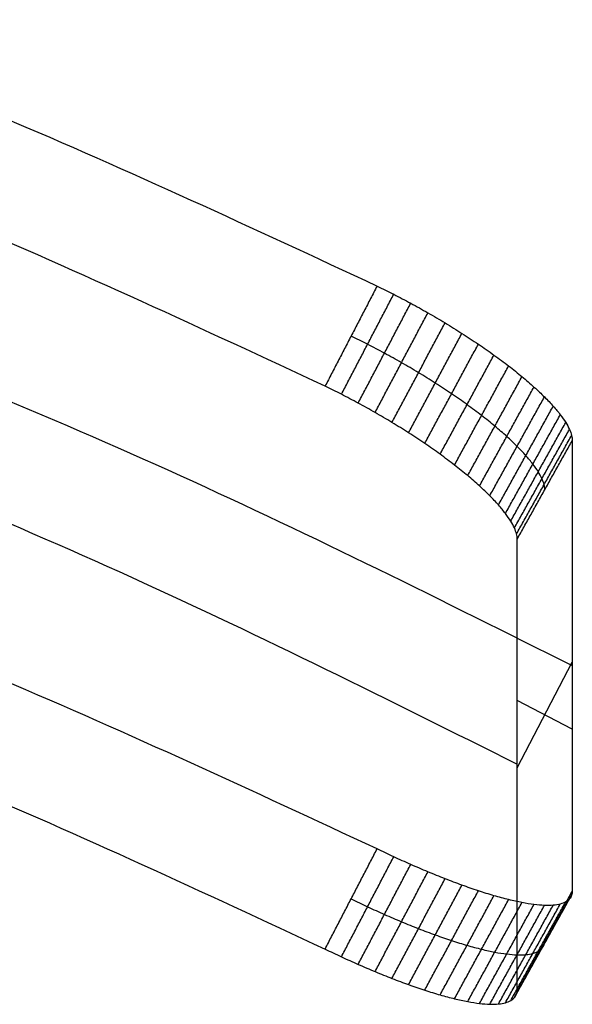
# Model space of a CAD drawing. Header units: millimetres. Extents: x -228 to 253, y -266 to 212.
# Tile 21 of 22: x 215 to 253, y 103 to 171. Entities that reach past the tile are written whole.
import ezdxf

# ---------------------------------------------------------------- set-up
doc = ezdxf.new("R2010")
doc.units = ezdxf.units.MM
doc.header["$MEASUREMENT"] = 0
doc.layers.add('Pause chair', color=7, linetype='Continuous', true_color=0x8b1c62)

msp = doc.modelspace()

# ---------------------------------------------------------------- linework, layer by layer
at = {"layer": 'Pause chair'}
for p, q in [((249.371, 119.773, 739.414), (253.171, 127.061, 739.414)), ((253.171, 122.427, 722.117), (249.371, 124.407, 756.711))]:
    msp.add_line(p, q, dxfattribs=at)
for points, weights in [([(-214.062, 152.999, 809.133), (12.821, 262.92, 779.68), (239.704, 152.999, 809.133)], [0.992686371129, 0.887326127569, 0.992686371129]), ([(236.117, 146.092, 810.984), (12.821, 254.275, 781.997), (-210.475, 146.092, 810.984)], [1, 0.893863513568, 1]), ([(-227.529, 126.817, 738.503), (12.821, 252.116, 704.929), (253.171, 126.817, 738.503)], [1, 0.880012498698, 1]), ([(-223.729, 120.017, 740.325), (12.821, 243.335, 707.282), (249.371, 120.017, 740.325)], [1, 0.880012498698, 1]), ([(239.704, 114.176, 664.245), (12.821, 224.097, 634.791), (-214.062, 114.176, 664.245)], [0.992686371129, 0.887326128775, 0.992686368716]), ([(-210.475, 107.269, 666.095), (12.821, 215.452, 637.108), (236.117, 107.269, 666.095)], [1, 0.89386351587, 1])]:
    msp.add_rational_spline(points, weights, degree=2, dxfattribs=at)
for points, knots in [([(219.663, 195.506, 8.726), (217.04, 188.93, 83.846), (211.669, 175.468, 237.627), (205.956, 161.145, 401.241), (202.522, 152.537, 499.564), (201.492, 149.955, 529.063), (200.462, 147.372, 558.56), (199.54, 145.061, 584.965), (198.844, 143.315, 604.904), (198.373, 142.138, 618.384), (198.128, 141.515, 625.397), (197.991, 141.191, 629.322), (197.953, 141.118, 630.428), (197.846, 140.943, 633.48), (197.672, 140.83, 638.483), (197.441, 141.052, 645.158), (197.211, 141.645, 651.807), (197.041, 142.367, 656.762), (196.928, 142.961, 660.04), (196.848, 143.422, 662.382), (196.744, 144.079, 665.424), (196.549, 145.289, 671.13), (196.286, 146.919, 678.797), (195.243, 153.391, 709.244), (194.311, 159.181, 736.485), (193.488, 164.289, 760.517)], [-761.996059, -761.996059, -761.996059, -761.996059, -535.63626, -298.608815, -268.980384, -239.351954, -209.723523, -180.095093, -159.788554, -149.635284, -139.482014, -138.649613, -137.817212, -136.152409, -129.473836, -122.795263, -116.11669, -109.438117, -107.773314, -106.108511, -102.273009, -98.437507, -88.593756, -78.750005, -5.000243, -5.000243, -5.000243, -5.000243]), ([(239.704, 152.999, 809.133), (240.087, 152.814, 809.183), (240.864, 152.426, 809.249), (242.037, 151.809, 809.241), (243.223, 151.15, 809.118), (244.407, 150.455, 808.872), (245.573, 149.732, 808.497), (246.704, 148.988, 807.992), (247.782, 148.235, 807.359), (248.79, 147.484, 806.602), (249.715, 146.744, 805.731), (250.542, 146.028, 804.757), (251.263, 145.346, 803.695), (251.869, 144.707, 802.563), (252.359, 144.118, 801.379), (252.731, 143.584, 800.161), (252.989, 143.109, 798.927), (253.138, 142.695, 797.693), (253.171, 142.456, 796.867), (253.171, 142.346, 796.459)], [-23.555631, -23.555631, -23.555631, -23.555631, -22.286535, -20.977095, -19.630566, -18.250975, -16.843104, -15.412425, -13.964997, -12.507337, -11.046246, -9.588625, -8.14128, -6.710735, -5.303064, -3.923748, -2.577575, -1.268576, 0, 0, 0, 0]), ([(251.271, 138.946, 797.37), (251.271, 139.056, 797.778), (251.239, 139.295, 798.604), (251.091, 139.708, 799.838), (250.835, 140.182, 801.072), (250.465, 140.714, 802.291), (249.98, 141.301, 803.476), (249.378, 141.938, 804.608), (248.663, 142.618, 805.671), (247.842, 143.33, 806.645), (246.925, 144.066, 807.518), (245.925, 144.813, 808.276), (244.855, 145.562, 808.91), (243.734, 146.301, 809.416), (242.577, 147.02, 809.792), (241.402, 147.71, 810.04), (240.225, 148.365, 810.164), (239.062, 148.977, 810.173), (238.29, 149.362, 810.108), (237.911, 149.545, 810.059)], [0, 0, 0, 0, 1.268576, 2.577574, 3.923748, 5.303064, 6.710735, 8.14128, 9.588625, 11.046246, 12.507337, 13.964997, 15.412424, 16.843104, 18.250975, 19.630566, 20.977095, 22.286535, 23.555631, 23.555631, 23.555631, 23.555631]), ([(249.371, 135.546, 798.281), (249.371, 135.656, 798.689), (249.339, 135.895, 799.515), (249.192, 136.307, 800.749), (248.938, 136.78, 801.984), (248.572, 137.311, 803.203), (248.09, 137.896, 804.388), (247.493, 138.53, 805.522), (246.784, 139.207, 806.585), (245.97, 139.916, 807.56), (245.06, 140.648, 808.434), (244.067, 141.391, 809.193), (243.006, 142.136, 809.828), (241.894, 142.87, 810.336), (240.746, 143.585, 810.713), (239.581, 144.27, 810.961), (238.413, 144.92, 811.087), (237.259, 145.528, 811.098), (236.494, 145.909, 811.033), (236.117, 146.092, 810.984)], [0, 0, 0, 0, 1.268575, 2.577574, 3.923747, 5.303064, 6.710735, 8.141279, 9.588624, 11.046246, 12.507337, 13.964997, 15.412424, 16.843104, 18.250975, 19.630565, 20.977095, 22.286535, 23.555631, 23.555631, 23.555631, 23.555631]), ([(253.171, 111.288, 680.548), (253.171, 111.179, 680.139), (253.138, 110.973, 679.304), (252.989, 110.715, 678.029), (252.731, 110.509, 676.723), (252.359, 110.362, 675.401), (251.869, 110.28, 674.08), (251.263, 110.268, 672.78), (250.542, 110.328, 671.52), (249.715, 110.461, 670.319), (248.79, 110.665, 669.195), (247.782, 110.938, 668.163), (246.704, 111.273, 667.238), (245.573, 111.665, 666.429), (244.407, 112.104, 665.743), (243.223, 112.583, 665.182), (242.037, 113.092, 664.746), (240.864, 113.622, 664.431), (240.087, 113.991, 664.294), (239.704, 114.176, 664.245)], [-23.555631, -23.555631, -23.555631, -23.555631, -22.287055, -20.978056, -19.631883, -18.252567, -16.844895, -15.414351, -13.967006, -12.509385, -11.048293, -9.590634, -8.143206, -6.712526, -5.304656, -3.925065, -2.578536, -1.269096, 0, 0, 0, 0]), ([(237.911, 110.723, 665.17), (238.29, 110.539, 665.219), (239.062, 110.173, 665.355), (240.225, 109.647, 665.669), (241.402, 109.143, 666.104), (242.577, 108.669, 666.664), (243.734, 108.234, 667.349), (244.855, 107.847, 668.156), (245.925, 107.516, 669.08), (246.925, 107.247, 670.11), (247.842, 107.047, 671.234), (248.663, 106.917, 672.434), (249.378, 106.86, 673.694), (249.98, 106.875, 674.993), (250.465, 106.958, 676.313), (250.835, 107.107, 677.634), (251.091, 107.314, 678.94), (251.239, 107.573, 680.215), (251.271, 107.779, 681.05), (251.271, 107.888, 681.459)], [0, 0, 0, 0, 1.269096, 2.578536, 3.925065, 5.304656, 6.712526, 8.143206, 9.590634, 11.048293, 12.509385, 13.967006, 15.414351, 16.844895, 18.252567, 19.631883, 20.978056, 22.287055, 23.555631, 23.555631, 23.555631, 23.555631]), ([(236.117, 107.269, 666.095), (236.494, 107.087, 666.144), (237.259, 106.724, 666.279), (238.413, 106.203, 666.592), (239.581, 105.703, 667.026), (240.746, 105.234, 667.584), (241.894, 104.803, 668.268), (243.006, 104.421, 669.074), (244.067, 104.094, 669.997), (245.06, 103.829, 671.026), (245.97, 103.632, 672.149), (246.784, 103.506, 673.348), (247.493, 103.452, 674.607), (248.09, 103.469, 675.905), (248.572, 103.555, 677.225), (248.938, 103.705, 678.546), (249.192, 103.913, 679.851), (249.339, 104.173, 681.126), (249.371, 104.378, 681.961), (249.371, 104.488, 682.37)], [0, 0, 0, 0, 1.269096, 2.578536, 3.925065, 5.304655, 6.712526, 8.143206, 9.590633, 11.048293, 12.509384, 13.967006, 15.414351, 16.844895, 18.252567, 19.631883, 20.978056, 22.287055, 23.555631, 23.555631, 23.555631, 23.555631])]:
    msp.add_open_spline(points, degree=3, knots=knots, dxfattribs=at)
for points in [[(239.704, 152.999, 809.133), (237.911, 149.545, 810.059), (236.117, 146.092, 810.984)], [(237.245, 145.53, 811.079), (239.048, 148.979, 810.155), (240.85, 152.428, 809.231)], [(238.399, 144.922, 811.069), (240.211, 148.367, 810.146), (242.023, 151.811, 809.223)], [(239.566, 144.272, 810.943), (241.387, 147.713, 810.021), (243.208, 151.153, 809.1)], [(240.732, 143.587, 810.694), (242.562, 147.022, 809.774), (244.392, 150.458, 808.853)], [(241.879, 142.873, 810.317), (243.719, 146.304, 809.398), (245.558, 149.734, 808.479)], [(242.991, 142.138, 809.81), (244.84, 145.565, 808.892), (246.689, 148.991, 807.974)], [(244.052, 141.394, 809.175), (245.909, 144.816, 808.258), (247.766, 148.238, 807.341)], [(245.045, 140.651, 808.416), (246.91, 144.069, 807.5), (248.775, 147.487, 806.584)], [(245.955, 139.919, 807.542), (247.827, 143.333, 806.627), (249.7, 146.747, 805.712)], [(246.769, 139.21, 806.566), (248.648, 142.621, 805.652), (250.527, 146.032, 804.738)], [(247.478, 138.534, 805.503), (249.363, 141.942, 804.59), (251.247, 145.35, 803.677)], [(248.075, 137.899, 804.37), (249.965, 141.305, 803.458), (251.854, 144.71, 802.545)], [(248.557, 137.314, 803.185), (250.45, 140.718, 802.273), (252.344, 144.121, 801.361)], [(248.923, 136.784, 801.966), (250.82, 140.185, 801.055), (252.716, 143.587, 800.143)], [(249.177, 136.311, 800.732), (251.076, 139.712, 799.821), (252.974, 143.113, 798.909)], [(249.324, 135.899, 799.498), (251.224, 139.299, 798.587), (253.123, 142.699, 797.676)], [(249.371, 135.546, 798.281), (251.271, 138.946, 797.37), (253.171, 142.346, 796.459)], [(253.171, 142.346, 796.459), (253.171, 126.817, 738.503), (253.171, 111.288, 680.548)], [(249.371, 104.488, 682.37), (249.371, 120.017, 740.325), (249.371, 135.546, 798.281)], [(236.117, 107.269, 666.095), (237.911, 110.723, 665.17), (239.704, 114.176, 664.245)], [(237.245, 106.735, 666.294), (239.048, 110.184, 665.37), (240.85, 113.633, 664.446)], [(238.399, 106.213, 666.607), (240.211, 109.658, 665.684), (242.023, 113.103, 664.761)], [(239.566, 105.714, 667.041), (241.387, 109.154, 666.119), (243.208, 112.594, 665.197)], [(240.732, 105.245, 667.599), (242.562, 108.68, 666.678), (244.392, 112.116, 665.758)], [(241.879, 104.815, 668.282), (243.719, 108.245, 667.363), (245.558, 111.676, 666.444)], [(242.991, 104.432, 669.089), (244.84, 107.859, 668.171), (246.689, 111.285, 667.252)], [(244.052, 104.105, 670.011), (245.909, 107.527, 669.094), (247.766, 110.95, 668.177)], [(249.177, 103.925, 679.864), (251.076, 107.326, 678.953), (252.974, 110.727, 678.042)], [(249.324, 104.184, 681.139), (251.224, 107.585, 680.228), (253.123, 110.985, 679.317)], [(253.171, 111.288, 680.548), (251.271, 107.888, 681.459), (249.371, 104.488, 682.37)], [(245.045, 103.841, 671.04), (246.91, 107.259, 670.125), (248.775, 110.677, 669.209)], [(245.955, 103.644, 672.163), (247.827, 107.058, 671.248), (249.7, 110.473, 670.333)], [(246.769, 103.518, 673.362), (248.648, 106.929, 672.448), (250.527, 110.34, 671.534)], [(247.478, 103.464, 674.621), (249.363, 106.872, 673.708), (251.247, 110.28, 672.795)], [(248.075, 103.481, 675.919), (249.965, 106.886, 675.007), (251.854, 110.292, 674.094)], [(248.557, 103.567, 677.238), (250.45, 106.97, 676.326), (252.344, 110.374, 675.414)], [(248.923, 103.717, 678.559), (250.82, 107.119, 677.648), (252.716, 110.521, 676.736)]]:
    msp.add_open_spline(points, degree=2, dxfattribs=at)

doc.saveas('drawing.dxf')
